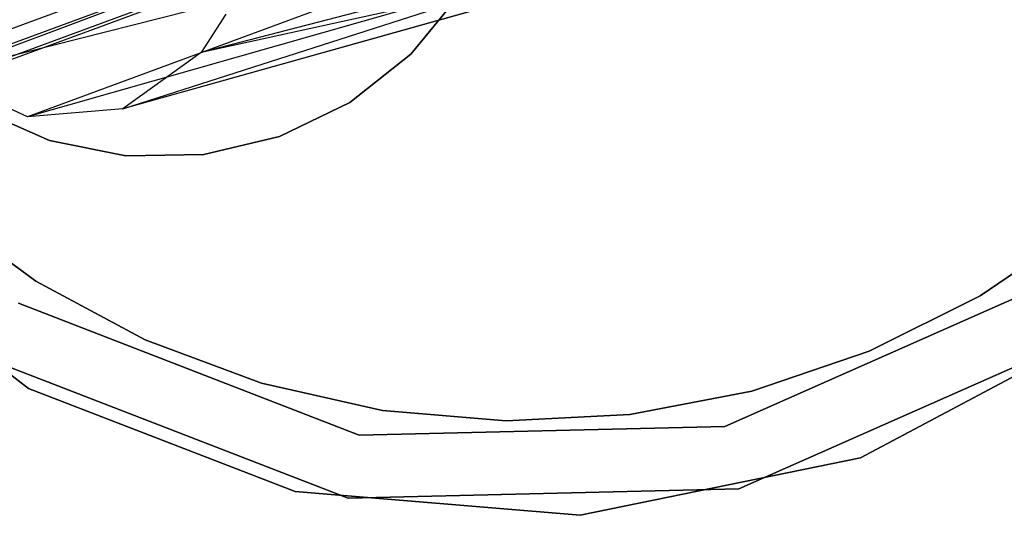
# Model space of a CAD drawing. Extents: x -38.3 to -0.1, y -39.1 to 0.
# Tile 92 of 256: x -19.422 to -18.938, y -20.029 to -19.785. Entities that reach past the tile are written whole.
import ezdxf

# ---------------------------------------------------------------- set-up
doc = ezdxf.new("R2010")
doc.units = 0
doc.header["$MEASUREMENT"] = 0
doc.layers.get('0').update_dxf_attribs({"color": 13, "linetype": 'CONTINUOUS'})

# ---------------------------------------------------------------- blocks, each defined once
blk = doc.blocks.new('ORTO_XII_A_STL')
at = {"color": 0}
for p, q in [((18.92816, 19.58846, 49.18564), (19.72334, 19.88159, 55.31451)), ((18.92816, 19.58846, 49.18564), (19.72334, 19.88159, 55.31451)), ((18.8951, 19.56855, 49.19061), (19.69027, 19.86169, 55.31977)), ((18.8951, 19.56855, 49.19061), (19.69027, 19.86169, 55.31977)), ((18.83897, 19.56293, 49.198), (19.63405, 19.85605, 55.32705)), ((18.83897, 19.56293, 49.198), (19.63405, 19.85605, 55.32705)), ((18.87721, 19.56346, 49.19308), (19.67236, 19.8566, 55.32228)), ((18.87721, 19.56346, 49.19308), (19.67236, 19.8566, 55.32228)), ((19.41659, 19.76848, 14.19614), (19.12697, 19.65993, 13.51731)), ((19.41659, 19.76848, 14.19614), (19.12697, 19.65993, 13.51731)), ((19.56245, 19.74995, 14.13632), (19.25682, 19.67092, 13.45103)), ((19.56245, 19.74995, 14.13632), (19.25682, 19.67092, 13.45103)), ((19.44636, 19.74079, 14.18681), (19.12697, 19.65993, 13.51731)), ((19.44636, 19.74079, 14.18681), (19.12697, 19.65993, 13.51731)), ((19.44636, 19.74079, 14.18681), (19.17147, 19.63918, 13.498)), ((19.44636, 19.74079, 14.18681), (19.17147, 19.63918, 13.498)), ((19.532, 19.73112, 14.15154), (19.21833, 19.64314, 13.47407)), ((19.532, 19.73112, 14.15154), (19.21833, 19.64314, 13.47407)), ((19.532, 19.73112, 14.15154), (19.25682, 19.67092, 13.45103)), ((19.532, 19.73112, 14.15154), (19.25682, 19.67092, 13.45103)), ((19.47997, 19.72714, 14.17416), (19.17147, 19.63918, 13.498)), ((19.47997, 19.72714, 14.17416), (19.17147, 19.63918, 13.498)), ((19.21833, 19.64314, 13.47407), (19.47997, 19.72714, 14.17416)), ((19.21833, 19.64314, 13.47407), (19.47997, 19.72714, 14.17416)), ((19.51546, 19.72657, 14.15912), (19.21833, 19.64314, 13.47407)), ((19.51546, 19.72657, 14.15912), (19.21833, 19.64314, 13.47407)), ((19.36, 19.66999, 13.60492), (19.38429, 19.69961, 13.60492)), ((19.38429, 19.69961, 13.68366), (19.36, 19.66999, 13.68366)), ((19.38429, 19.69961, 13.68366), (19.36, 19.66999, 13.68366)), ((19.36, 19.66999, 13.60492), (19.38429, 19.69961, 13.60492)), ((19.26895, 19.68969, 13.44238), (19.25682, 19.67092, 13.45103)), ((19.26895, 19.68969, 13.44238), (19.25682, 19.67092, 13.45103)), ((19.25682, 19.67092, 13.45103), (19.21833, 19.64314, 13.47407)), ((19.25682, 19.67092, 13.45103), (19.21833, 19.64314, 13.47407)), ((19.3299, 19.64628, 13.60492), (19.36, 19.66999, 13.60492)), ((19.36, 19.66999, 13.68366), (19.3299, 19.64628, 13.68366)), ((19.36, 19.66999, 13.68366), (19.3299, 19.64628, 13.68366)), ((19.3299, 19.64628, 13.60492), (19.36, 19.66999, 13.60492)), ((19.36, 19.66999, 13.68366), (19.36, 19.66999, 13.60492)), ((19.36, 19.66999, 13.68366), (19.36, 19.66999, 13.60492)), ((19.17147, 19.63918, 13.498), (19.12697, 19.65993, 13.51731)), ((19.17147, 19.63918, 13.498), (19.12697, 19.65993, 13.51731)), ((19.14725, 19.64312, 13.60492), (19.1823, 19.62764, 13.60492)), ((19.1823, 19.62764, 13.68366), (19.14725, 19.64312, 13.68366)), ((19.1823, 19.62764, 13.68366), (19.14725, 19.64312, 13.68366)), ((19.14725, 19.64312, 13.60492), (19.1823, 19.62764, 13.60492)), ((19.21833, 19.64314, 13.47407), (19.17147, 19.63918, 13.498)), ((19.21833, 19.64314, 13.47407), (19.17147, 19.63918, 13.498)), ((19.29542, 19.6296, 13.60492), (19.3299, 19.64628, 13.60492)), ((19.3299, 19.64628, 13.68366), (19.29542, 19.6296, 13.68366)), ((19.3299, 19.64628, 13.68366), (19.29542, 19.6296, 13.68366)), ((19.29542, 19.6296, 13.60492), (19.3299, 19.64628, 13.60492)), ((19.3299, 19.64628, 13.68366), (19.3299, 19.64628, 13.60492)), ((19.3299, 19.64628, 13.68366), (19.3299, 19.64628, 13.60492)), ((19.1823, 19.62764, 13.60492), (19.21985, 19.62005, 13.60492)), ((19.21985, 19.62005, 13.68366), (19.1823, 19.62764, 13.68366)), ((19.1823, 19.62764, 13.68366), (19.1823, 19.62764, 13.60492)), ((19.1823, 19.62764, 13.68366), (19.1823, 19.62764, 13.60492)), ((19.21985, 19.62005, 13.68366), (19.1823, 19.62764, 13.68366)), ((19.1823, 19.62764, 13.60492), (19.21985, 19.62005, 13.60492)), ((19.25815, 19.62072, 13.60492), (19.29542, 19.6296, 13.60492)), ((19.29542, 19.6296, 13.68366), (19.25815, 19.62072, 13.68366)), ((19.29542, 19.6296, 13.68366), (19.25815, 19.62072, 13.68366)), ((19.25815, 19.62072, 13.60492), (19.29542, 19.6296, 13.60492)), ((19.29542, 19.6296, 13.68366), (19.29542, 19.6296, 13.60492)), ((19.29542, 19.6296, 13.68366), (19.29542, 19.6296, 13.60492)), ((19.21985, 19.62005, 13.60492), (19.25815, 19.62072, 13.60492)), ((19.25815, 19.62072, 13.68366), (19.21985, 19.62005, 13.68366)), ((19.25815, 19.62072, 13.68366), (19.21985, 19.62005, 13.68366)), ((19.21985, 19.62005, 13.60492), (19.25815, 19.62072, 13.60492)), ((19.21985, 19.62005, 13.68366), (19.21985, 19.62005, 13.60492)), ((19.21985, 19.62005, 13.68366), (19.21985, 19.62005, 13.60492)), ((19.25815, 19.62072, 13.68366), (19.25815, 19.62072, 13.60492)), ((19.25815, 19.62072, 13.68366), (19.25815, 19.62072, 13.60492)), ((19.12637, 19.59442, 13.60492), (19.17564, 19.55847, 13.60492)), ((19.17564, 19.55847, 13.68366), (19.12637, 19.59442, 13.68366)), ((19.12637, 19.59442, 13.60492), (19.17564, 19.55847, 13.60492)), ((19.17564, 19.55847, 13.68366), (19.12637, 19.59442, 13.68366)), ((19.17195, 19.50571, 2.24665), (19.06035, 19.5913, 2.24665)), ((19.06035, 19.5913, 2.1876), (19.17195, 19.50571, 2.1876)), ((19.17195, 19.50571, 2.24665), (19.06035, 19.5913, 2.24665)), ((19.06035, 19.5913, 2.1876), (19.17195, 19.50571, 2.1876)), ((19.63994, 19.55119, 13.60492), (19.69031, 19.58557, 13.60492)), ((19.69031, 19.58557, 13.68366), (19.63994, 19.55119, 13.68366)), ((19.63994, 19.55119, 13.60492), (19.69031, 19.58557, 13.60492)), ((19.69031, 19.58557, 13.68366), (19.63994, 19.55119, 13.68366)), ((19.67869, 19.55975, 13.80177), (19.51432, 19.48706, 13.80177)), ((19.51432, 19.48706, 2.1876), (19.67869, 19.55975, 2.1876)), ((19.51432, 19.48706, 2.1876), (19.67869, 19.55975, 2.1876)), ((19.67869, 19.55975, 13.80177), (19.51432, 19.48706, 13.80177)), ((19.17564, 19.55847, 13.60492), (19.17564, 19.55847, 13.68366)), ((19.17564, 19.55847, 13.60492), (19.22935, 19.52957, 13.60492)), ((19.22935, 19.52957, 13.68366), (19.17564, 19.55847, 13.68366)), ((19.17564, 19.55847, 13.60492), (19.17564, 19.55847, 13.68366)), ((19.17564, 19.55847, 13.60492), (19.22935, 19.52957, 13.60492)), ((19.22935, 19.52957, 13.68366), (19.17564, 19.55847, 13.68366)), ((19.58535, 19.52398, 13.60492), (19.63994, 19.55119, 13.60492)), ((19.63994, 19.55119, 13.68366), (19.58535, 19.52398, 13.68366)), ((19.58535, 19.52398, 13.60492), (19.63994, 19.55119, 13.60492)), ((19.63994, 19.55119, 13.68366), (19.58535, 19.52398, 13.68366)), ((19.63994, 19.55119, 13.60492), (19.63994, 19.55119, 13.68366)), ((19.63994, 19.55119, 13.60492), (19.63994, 19.55119, 13.68366)), ((19.33464, 19.4828, 13.80177), (19.16701, 19.54762, 13.80177)), ((19.16701, 19.54762, 2.1876), (19.33464, 19.4828, 2.1876)), ((19.16701, 19.54762, 2.1876), (19.33464, 19.4828, 2.1876)), ((19.33464, 19.4828, 13.80177), (19.16701, 19.54762, 13.80177)), ((19.70525, 19.53761, 2.24665), (19.58104, 19.47166, 2.24665)), ((19.58104, 19.47166, 2.1876), (19.70525, 19.53761, 2.1876)), ((19.70525, 19.53761, 2.24665), (19.58104, 19.47166, 2.24665)), ((19.58104, 19.47166, 2.1876), (19.70525, 19.53761, 2.1876)), ((19.5212, 19.45632, 13.80177), (19.69681, 19.53399, 13.80177)), ((19.69681, 19.53399, 2.1876), (19.5212, 19.45632, 2.1876)), ((19.5212, 19.45632, 13.80177), (19.69681, 19.53399, 13.80177)), ((19.69681, 19.53399, 2.1876), (19.5212, 19.45632, 2.1876)), ((19.22935, 19.52957, 13.60492), (19.22935, 19.52957, 13.68366)), ((19.22935, 19.52957, 13.60492), (19.28649, 19.50824, 13.60492)), ((19.28649, 19.50824, 13.68366), (19.22935, 19.52957, 13.68366)), ((19.22935, 19.52957, 13.60492), (19.22935, 19.52957, 13.68366)), ((19.22935, 19.52957, 13.60492), (19.28649, 19.50824, 13.60492)), ((19.28649, 19.50824, 13.68366), (19.22935, 19.52957, 13.68366)), ((19.15014, 19.52103, 13.80177), (19.32923, 19.45177, 13.80177)), ((19.32923, 19.45177, 2.1876), (19.15014, 19.52103, 2.1876)), ((19.15014, 19.52103, 13.80177), (19.32923, 19.45177, 13.80177)), ((19.32923, 19.45177, 2.1876), (19.15014, 19.52103, 2.1876)), ((19.52757, 19.50446, 13.60492), (19.58535, 19.52398, 13.60492)), ((19.58535, 19.52398, 13.68366), (19.52757, 19.50446, 13.68366)), ((19.52757, 19.50446, 13.60492), (19.58535, 19.52398, 13.60492)), ((19.58535, 19.52398, 13.68366), (19.52757, 19.50446, 13.68366)), ((19.58535, 19.52398, 13.60492), (19.58535, 19.52398, 13.68366)), ((19.58535, 19.52398, 13.60492), (19.58535, 19.52398, 13.68366)), ((19.28649, 19.50824, 13.60492), (19.28649, 19.50824, 13.68366)), ((19.28649, 19.50824, 13.60492), (19.346, 19.4949, 13.60492)), ((19.346, 19.4949, 13.68366), (19.28649, 19.50824, 13.68366)), ((19.28649, 19.50824, 13.60492), (19.28649, 19.50824, 13.68366)), ((19.28649, 19.50824, 13.60492), (19.346, 19.4949, 13.60492)), ((19.346, 19.4949, 13.68366), (19.28649, 19.50824, 13.68366)), ((19.30313, 19.45503, 2.24665), (19.17195, 19.50571, 2.24665)), ((19.17195, 19.50571, 2.1876), (19.30313, 19.45503, 2.1876)), ((19.17195, 19.50571, 2.24665), (19.17195, 19.50571, 2.1876)), ((19.17195, 19.50571, 2.24665), (19.17195, 19.50571, 2.1876)), ((19.30313, 19.45503, 2.24665), (19.17195, 19.50571, 2.24665)), ((19.17195, 19.50571, 2.1876), (19.30313, 19.45503, 2.1876)), ((19.46767, 19.49299, 13.60492), (19.52757, 19.50446, 13.60492)), ((19.52757, 19.50446, 13.68366), (19.46767, 19.49299, 13.68366)), ((19.46767, 19.49299, 13.60492), (19.52757, 19.50446, 13.60492)), ((19.52757, 19.50446, 13.68366), (19.46767, 19.49299, 13.68366)), ((19.52757, 19.50446, 13.60492), (19.52757, 19.50446, 13.68366)), ((19.52757, 19.50446, 13.60492), (19.52757, 19.50446, 13.68366)), ((19.346, 19.4949, 13.60492), (19.346, 19.4949, 13.68366)), ((19.346, 19.4949, 13.60492), (19.40677, 19.48978, 13.60492)), ((19.40677, 19.48978, 13.68366), (19.346, 19.4949, 13.68366)), ((19.346, 19.4949, 13.60492), (19.346, 19.4949, 13.68366)), ((19.346, 19.4949, 13.60492), (19.40677, 19.48978, 13.60492)), ((19.40677, 19.48978, 13.68366), (19.346, 19.4949, 13.68366)), ((19.40677, 19.48978, 13.60492), (19.46767, 19.49299, 13.60492)), ((19.46767, 19.49299, 13.68366), (19.40677, 19.48978, 13.68366)), ((19.40677, 19.48978, 13.60492), (19.46767, 19.49299, 13.60492)), ((19.46767, 19.49299, 13.68366), (19.40677, 19.48978, 13.68366)), ((19.46767, 19.49299, 13.60492), (19.46767, 19.49299, 13.68366)), ((19.46767, 19.49299, 13.60492), (19.46767, 19.49299, 13.68366)), ((19.51432, 19.48706, 13.80177), (19.33464, 19.4828, 13.80177)), ((19.33464, 19.4828, 2.1876), (19.51432, 19.48706, 2.1876)), ((19.33464, 19.4828, 2.1876), (19.51432, 19.48706, 2.1876)), ((19.51432, 19.48706, 13.80177), (19.33464, 19.4828, 13.80177)), ((19.40677, 19.48978, 13.60492), (19.40677, 19.48978, 13.68366)), ((19.40677, 19.48978, 13.60492), (19.40677, 19.48978, 13.68366)), ((19.51432, 19.48706, 13.80177), (19.51432, 19.48706, 2.1876)), ((19.51432, 19.48706, 13.80177), (19.51432, 19.48706, 2.1876)), ((19.33464, 19.4828, 2.1876), (19.33464, 19.4828, 13.80177)), ((19.33464, 19.4828, 2.1876), (19.33464, 19.4828, 13.80177)), ((19.58104, 19.47166, 2.24665), (19.44328, 19.44337, 2.24665)), ((19.44328, 19.44337, 2.1876), (19.58104, 19.47166, 2.1876)), ((19.58104, 19.47166, 2.24665), (19.44328, 19.44337, 2.24665)), ((19.44328, 19.44337, 2.1876), (19.58104, 19.47166, 2.1876)), ((19.58104, 19.47166, 2.24665), (19.58104, 19.47166, 2.1876)), ((19.58104, 19.47166, 2.24665), (19.58104, 19.47166, 2.1876)), ((19.44328, 19.44337, 2.24665), (19.30313, 19.45503, 2.24665)), ((19.30313, 19.45503, 2.1876), (19.44328, 19.44337, 2.1876)), ((19.30313, 19.45503, 2.24665), (19.30313, 19.45503, 2.1876)), ((19.30313, 19.45503, 2.24665), (19.30313, 19.45503, 2.1876)), ((19.44328, 19.44337, 2.24665), (19.30313, 19.45503, 2.24665)), ((19.30313, 19.45503, 2.1876), (19.44328, 19.44337, 2.1876)), ((19.32923, 19.45177, 13.80177), (19.5212, 19.45632, 13.80177)), ((19.5212, 19.45632, 2.1876), (19.32923, 19.45177, 2.1876)), ((19.5212, 19.45632, 2.1876), (19.32923, 19.45177, 2.1876)), ((19.32923, 19.45177, 13.80177), (19.5212, 19.45632, 13.80177)), ((19.5212, 19.45632, 13.80177), (19.5212, 19.45632, 2.1876)), ((19.5212, 19.45632, 13.80177), (19.5212, 19.45632, 2.1876)), ((19.32923, 19.45177, 13.80177), (19.32923, 19.45177, 2.1876)), ((19.32923, 19.45177, 13.80177), (19.32923, 19.45177, 2.1876)), ((19.44328, 19.44337, 2.24665), (19.44328, 19.44337, 2.1876)), ((19.44328, 19.44337, 2.24665), (19.44328, 19.44337, 2.1876))]:
    blk.add_line(p, q, dxfattribs=at)

msp = doc.modelspace()

# ---------------------------------------------------------------- block references
at = {"color": 0}
msp.add_blockref('ORTO_XII_A_STL', (-38.58948, -39.47195, -0.67185), dxfattribs=at)

doc.saveas('drawing.dxf')
